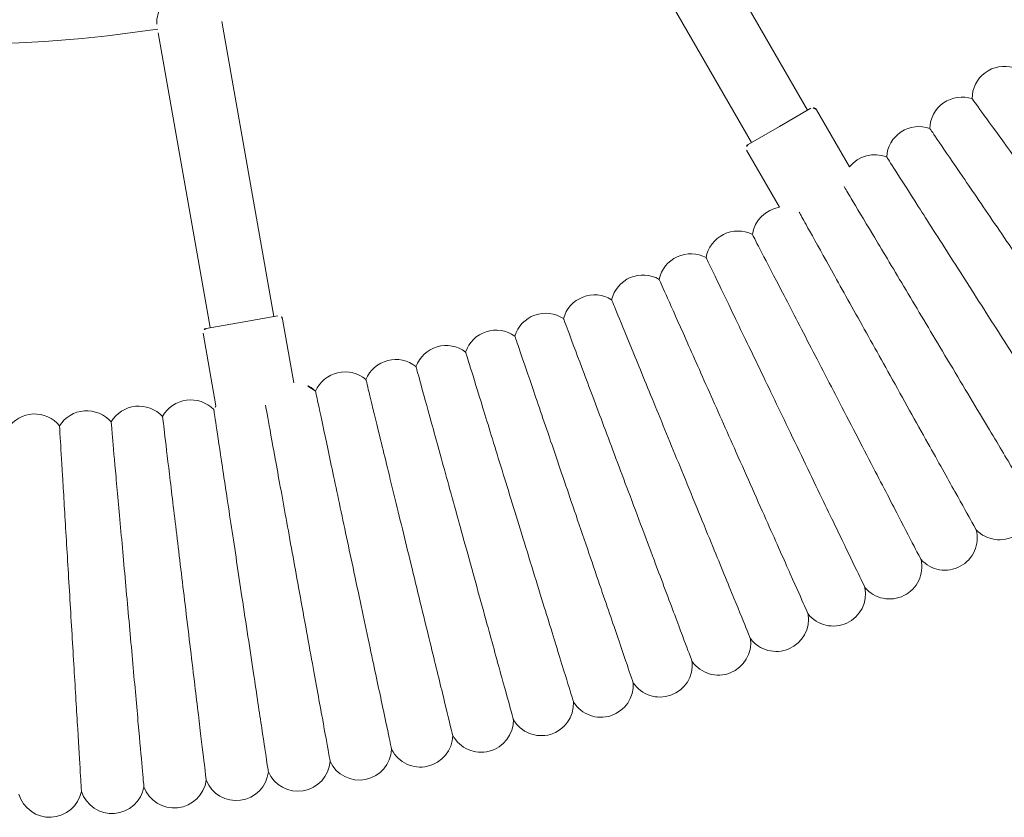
# Model space of a CAD drawing. Header units: metres. Extents: x 5515420 to 5516573, y 5683131 to 5683463.
# Tile 72 of 94: x 5516296.449 to 5516296.693, y 5683346.728 to 5683346.926. Entities that reach past the tile are written whole.
import ezdxf

# ---------------------------------------------------------------- set-up
doc = ezdxf.new("R2010")
doc.units = ezdxf.units.M
doc.layers.get('0').update_dxf_attribs({"linetype": 'CONTINUOUS', "lineweight": 18, "true_color": 0x000000})
doc.layers.add('A-Plac-Zabaw', color=81, linetype='CONTINUOUS')
doc.layers.get('0').off()

# ---------------------------------------------------------------- blocks, each defined once
blk = doc.blocks.new('Bocianie gniazdo-Junior')
at = {"lineweight": 0}
for p, q in [((34.68188040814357, 21.3417174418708), (36.09967854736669, 22.16028357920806)), ((34.69527786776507, 21.11851236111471), (28.27163112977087, 17.40981818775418)), ((35.09527786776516, 20.42569203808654), (34.64527786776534, 21.20511490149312)), ((35.54527786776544, 19.64626917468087), (35.09527786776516, 20.42569203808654)), ((35.68188040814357, 19.60966663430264), (37.09967854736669, 20.42823277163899)), ((29.07163112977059, 16.02417754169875), (35.49527786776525, 19.73287171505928)), ((39.86643031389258, 8.112710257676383), (41.4451705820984, 8.391084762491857)), ((39.80267917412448, 7.898383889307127), (32.49797762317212, 6.610367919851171)), ((39.941597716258, 7.110537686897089), (39.78531435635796, 7.996864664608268)), ((40.0978810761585, 6.224210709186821), (39.941597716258, 7.110537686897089)), ((40.21372666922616, 6.143094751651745), (42.02050366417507, 6.461678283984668)), ((32.77581470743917, 5.034675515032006), (40.08051625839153, 6.322691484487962))]:
    blk.add_line(p, q, dxfattribs=at)
for centre, radius, start, end in [((44.53495476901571, 25.87569203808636), 0.8000000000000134, 313.9589330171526, 106.0410669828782), ((34.40722402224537, 25.99798007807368), 0.7999999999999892, 163.6498119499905, 270.0644737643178), ((35.16869079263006, 24.94991098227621), 0.8000000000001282, 161.9355262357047, 268.3501880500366), ((45.28823039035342, 24.52470188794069), 0.8000000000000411, 312.2446473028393, 104.3267812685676), ((35.89846327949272, 23.87953133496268), 0.8000000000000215, 160.2212405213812, 266.6359023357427), ((46.00075336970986, 23.15178180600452), 0.8000000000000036, 310.530361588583, 102.6124955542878), ((36.59588823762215, 22.78779927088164), 0.8000000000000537, 158.5069548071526, 231.6647221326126), ((46.67188590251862, 21.75816074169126), 0.7999999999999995, 308.8160758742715, 100.8982098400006), ((34.7318804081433, 21.2551149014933), 0.09999999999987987, 119.9999999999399, 210.0000000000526), ((47.30102723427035, 20.34508617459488), 0.7999999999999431, 307.1017901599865, 99.18392412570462), ((37.89122792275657, 20.54420512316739), 0.799999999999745, 188.3352778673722, 261.4930451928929), ((35.63188040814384, 19.69626917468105), 0.100000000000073, 210.0000000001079, 299.9999999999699), ((38.48798314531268, 19.39435136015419), 0.8000000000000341, 153.3640976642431, 259.7787594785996), ((47.88761419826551, 18.91382299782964), 0.7999999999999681, 305.387504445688, 97.46963841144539), ((39.05007286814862, 18.2271600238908), 0.7999999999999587, 151.6498119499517, 258.0644737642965), ((48.43112171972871, 17.46565238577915), 0.7999999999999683, 303.6732187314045, 95.75535269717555), ((39.5769939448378, 17.04367590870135), 0.800000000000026, 149.9355262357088, 256.3501880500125), ((48.93106328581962, 16.0018706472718), 0.7999999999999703, 301.9589330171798, 94.04106698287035), ((40.06827470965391, 15.84495839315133), 0.7999999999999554, 148.2212405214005, 254.635902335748), ((49.3869913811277, 14.52378806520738), 0.7999999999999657, 300.2446473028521, 92.3267812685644), ((40.52347539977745, 14.63208049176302), 0.800000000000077, 146.5069548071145, 252.9216166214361), ((40.94218854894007, 13.40612789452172), 0.799999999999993, 144.7926690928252, 251.2073309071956), ((49.79849788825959, 13.03272772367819), 0.7999999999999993, 298.5303615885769, 90.61249555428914), ((41.32403935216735, 12.16819799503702), 0.7999999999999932, 143.0783833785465, 249.4930451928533), ((50.16521445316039, 11.53002432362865), 0.8000000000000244, 296.8160758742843, 88.8982098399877), ((41.66868600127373, 10.91939890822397), 0.8000000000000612, 141.3640976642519, 247.7787594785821), ((50.48681281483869, 10.01702298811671), 0.7999999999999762, 295.1017901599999, 87.1839241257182), ((41.97581999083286, 9.660848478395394), 0.7999999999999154, 139.649811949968, 246.0644737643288), ((50.76300509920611, 8.495078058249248), 0.8000000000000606, 293.3875044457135, 85.46963841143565), ((42.2451663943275, 8.393673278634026), 0.7999999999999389, 137.9355262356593, 180.1853891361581), ((39.8837951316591, 8.014229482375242), 0.100000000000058, 100.0000000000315, 189.9999999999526), ((50.99354407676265, 6.965551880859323), 0.7999999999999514, 291.6732187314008, 83.75535269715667), ((42.66956607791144, 5.837992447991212), 0.8000000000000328, 134.5069548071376, 240.921616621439), ((42.4764841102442, 7.11900760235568), 0.7999999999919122, 235.2514786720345, 242.6359023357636), ((40.19636185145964, 6.241575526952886), 0.100000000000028, 190.0000000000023, 279.9999999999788), ((51.17822338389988, 5.429813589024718), 0.8000000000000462, 289.9589330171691, 82.04106698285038), ((42.82423946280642, 4.551774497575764), 0.8000000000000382, 132.7926690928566, 239.2073309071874), ((-0.2385586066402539, 0.0256920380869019), 33.30000000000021, 351.3766076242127, 8.623392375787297), ((51.3168777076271, 3.889237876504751), 0.7999999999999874, 288.244647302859, 80.32678126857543), ((42.94036581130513, 3.261505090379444), 0.8000000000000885, 131.0783833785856, 237.4930451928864), ((51.40938293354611, 2.345203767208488), 0.7999999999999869, 286.5303615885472, 78.6124955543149), ((43.0178411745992, 1.968339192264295), 0.7999999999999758, 129.3640976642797, 235.7787594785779)]:
    blk.add_arc(centre, radius, start, end, dxfattribs=at)
for points, knots in [([(38.20340349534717, 27.95541236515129), (37.72447747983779, 27.60745224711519), (37.24727753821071, 27.26074619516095), (36.34826887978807, 26.60757817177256), (35.93545518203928, 26.30765146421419), (35.23048169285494, 25.79545824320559), (34.9454790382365, 25.58839169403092), (34.54323779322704, 25.29614632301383), (34.42998094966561, 25.21386040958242), (34.40907734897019, 25.19867305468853), (34.40812425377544, 25.19798059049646), (34.40812424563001, 25.19798058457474)], [0, 0, 0, 0, 1.776836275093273, 1.776836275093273, 3.561561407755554, 3.561561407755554, 5.352037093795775, 5.352037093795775, 7.144285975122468, 7.144285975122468, 7.324569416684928, 7.324569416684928, 7.324569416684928, 7.324569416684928]), ([(43.49763817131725, 27.96543678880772), (43.49763540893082, 27.96543502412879), (43.43519739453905, 27.92554810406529), (43.15722041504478, 27.74796965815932), (42.91022100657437, 27.59018043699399), (42.26033907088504, 27.17502007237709), (41.86645969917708, 26.9234003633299), (41.17390417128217, 26.48097907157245), (40.91149564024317, 26.3133461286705), (40.36725052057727, 25.96566912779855), (40.08702138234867, 25.78665194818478), (39.80491066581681, 25.60643277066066)], [21.67347738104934, 21.67347738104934, 21.67347738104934, 21.67347738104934, 23.11543581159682, 23.11543581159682, 24.91656177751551, 24.91656177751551, 26.69231811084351, 26.69231811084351, 27.68926990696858, 27.68926990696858, 28.69405322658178, 28.69405322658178, 28.69405322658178, 28.69405322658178]), ([(39.02172871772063, 26.7929027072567), (38.53260766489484, 26.45942561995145), (38.04524942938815, 26.12715040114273), (37.12710331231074, 25.5011689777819), (36.70550192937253, 25.21372602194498), (35.98552146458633, 24.72285165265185), (35.69445187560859, 24.52440376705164), (35.2836480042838, 24.24432242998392), (35.16798022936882, 24.16546147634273), (35.14663164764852, 24.15090625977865), (35.14565826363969, 24.15024261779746), (35.14565825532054, 24.15024261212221)], [0, 0, 0, 0, 1.77683627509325, 1.77683627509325, 3.561561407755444, 3.561561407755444, 5.352037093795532, 5.352037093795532, 7.144285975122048, 7.144285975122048, 7.324569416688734, 7.324569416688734, 7.324569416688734, 7.324569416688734]), ([(44.31389375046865, 26.64454314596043), (44.31389093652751, 26.64454146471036), (44.25028763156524, 26.60654025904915), (43.96712272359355, 26.4373571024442), (43.71551352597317, 26.28702760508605), (43.05350274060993, 25.89149457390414), (42.65227233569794, 25.65177056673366), (41.94679153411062, 25.23026540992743), (41.67948563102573, 25.07055756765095), (41.12508317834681, 24.7393175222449), (40.83962407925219, 24.56876365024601), (40.55224828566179, 24.39706460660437)], [21.67347738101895, 21.67347738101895, 21.67347738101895, 21.67347738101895, 23.11543581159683, 23.11543581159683, 24.9165617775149, 24.9165617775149, 26.69231811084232, 26.69231811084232, 27.68926990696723, 27.68926990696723, 28.69405322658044, 28.69405322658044, 28.69405322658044, 28.69405322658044]), ([(39.80491066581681, 25.60643277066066), (39.30603240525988, 25.28773722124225), (38.80895212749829, 24.97019026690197), (37.8724904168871, 24.37195578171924), (37.44247873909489, 24.09725387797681), (36.70813577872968, 23.62813775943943), (36.41125980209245, 23.43848617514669), (35.99226102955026, 23.17081958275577), (35.87428586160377, 23.09545418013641), (35.85251140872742, 23.08154413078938), (35.85151860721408, 23.08090990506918), (35.8515185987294, 23.08090989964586)], [0, 0, 0, 0, 1.776836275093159, 1.776836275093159, 3.561561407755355, 3.561561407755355, 5.352037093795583, 5.352037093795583, 7.14428597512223, 7.14428597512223, 7.324569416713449, 7.324569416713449, 7.324569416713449, 7.324569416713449]), ([(45.09026885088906, 25.29982202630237), (45.09026598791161, 25.29982042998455), (45.025554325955, 25.26373895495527), (44.73745496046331, 25.10310252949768), (44.48146119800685, 24.96036732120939), (43.80791415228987, 24.58481567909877), (43.39969186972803, 24.35720195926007), (42.681917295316, 23.95699024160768), (42.40995329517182, 23.80535046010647), (41.84588977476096, 23.49084387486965), (41.55545623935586, 23.32890597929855), (41.26307260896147, 23.16588076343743)], [21.67347738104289, 21.67347738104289, 21.67347738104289, 21.67347738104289, 23.11543581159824, 23.11543581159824, 24.91656177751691, 24.91656177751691, 26.69231811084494, 26.69231811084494, 27.6892699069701, 27.6892699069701, 28.69405322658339, 28.69405322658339, 28.69405322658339, 28.69405322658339]), ([(40.5522482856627, 24.39706460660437), (40.04405938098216, 24.09343587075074), (39.53770201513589, 23.79090142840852), (38.5837629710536, 23.22094938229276), (38.14572591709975, 22.95923442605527), (37.39767779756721, 22.51229648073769), (37.09526117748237, 22.33161096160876), (36.73893784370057, 22.11871768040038), (36.63779690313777, 22.05828878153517), (36.58054290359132, 22.02408110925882)], [0, 0, 0, 0, 1.776836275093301, 1.776836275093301, 3.561561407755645, 3.561561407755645, 5.352037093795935, 5.352037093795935, 6.552547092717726, 6.552547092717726, 6.552547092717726, 6.552547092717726]), ([(45.82606851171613, 23.93247713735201), (45.82606560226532, 23.93247562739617), (45.76030350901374, 23.8983461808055), (45.46752757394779, 23.74640027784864), (45.20737839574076, 23.61138712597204), (44.52289800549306, 23.25615304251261), (44.10804925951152, 23.04085335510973), (43.37862341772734, 22.66229332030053), (43.10224476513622, 22.51885733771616), (42.5290250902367, 22.22136573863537), (42.23387709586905, 22.06818877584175), (41.93674735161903, 21.91398331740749)], [21.67347738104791, 21.67347738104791, 21.67347738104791, 21.67347738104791, 23.11543581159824, 23.11543581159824, 24.91656177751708, 24.91656177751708, 26.69231811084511, 26.69231811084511, 27.68926990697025, 27.68926990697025, 28.69405322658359, 28.69405322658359, 28.69405322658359, 28.69405322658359]), ([(41.26307260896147, 23.16588076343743), (40.74602795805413, 22.87759062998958), (40.23084676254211, 22.59033950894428), (39.26028428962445, 22.04918008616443), (38.81461396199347, 21.80068634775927), (38.05353028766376, 21.37632664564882), (37.74584372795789, 21.20476892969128), (37.38331107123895, 21.00263051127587), (37.28040763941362, 20.94525433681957), (37.22215592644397, 20.91277475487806)], [0, 0, 0, 0, 1.776836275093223, 1.776836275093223, 3.561561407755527, 3.561561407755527, 5.352037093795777, 5.352037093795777, 6.552547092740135, 6.552547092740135, 6.552547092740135, 6.552547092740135]), ([(46.52063409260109, 22.54373243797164), (46.52063113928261, 22.54373101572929), (46.45387748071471, 22.51158414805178), (46.15668705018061, 22.36846477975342), (45.89261532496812, 22.24129453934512), (45.19781429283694, 21.90669599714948), (44.77671042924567, 21.70390306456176), (44.03628625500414, 21.34733357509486), (43.75574034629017, 21.21222978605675), (43.17387762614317, 20.93201946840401), (42.87427937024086, 20.78774055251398), (42.57266948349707, 20.6424928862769)], [21.67347738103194, 21.67347738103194, 21.67347738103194, 21.67347738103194, 23.11543581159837, 23.11543581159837, 24.91656177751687, 24.91656177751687, 26.69231811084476, 26.69231811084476, 27.6892699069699, 27.6892699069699, 28.69405322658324, 28.69405322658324, 28.69405322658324, 28.69405322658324]), ([(41.93674735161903, 21.91398331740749), (41.41130977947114, 21.6412898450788), (40.88776591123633, 21.36957917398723), (39.90144879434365, 20.8576967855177), (39.4485441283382, 20.622646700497), (38.6751061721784, 20.22124510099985), (38.36242509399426, 20.05896875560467), (37.92111963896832, 19.829938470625), (37.79686370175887, 19.76545167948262), (37.77393001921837, 19.75354947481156), (37.77288436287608, 19.75300679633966), (37.77288435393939, 19.75300679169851)], [0, 0, 0, 0, 1.776836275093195, 1.776836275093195, 3.561561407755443, 3.561561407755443, 5.352037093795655, 5.352037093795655, 7.144285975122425, 7.144285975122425, 7.32456941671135, 7.32456941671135, 7.32456941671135, 7.32456941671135]), ([(47.17334386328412, 21.13483104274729), (47.17334086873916, 21.13482970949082), (47.1056553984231, 21.10469419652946), (46.80431649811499, 20.97052947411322), (46.53655860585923, 20.85131597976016), (45.8320588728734, 20.53765248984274), (45.40507683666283, 20.3475478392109), (44.65431710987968, 20.01328807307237), (44.36985507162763, 19.88663741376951), (43.77987015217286, 19.62395920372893), (43.47608981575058, 19.48870748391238), (43.17026976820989, 19.35254762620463)], [21.67347738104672, 21.67347738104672, 21.67347738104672, 21.67347738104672, 23.11543581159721, 23.11543581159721, 24.91656177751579, 24.91656177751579, 26.69231811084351, 26.69231811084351, 27.6892699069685, 27.6892699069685, 28.69405322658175, 28.69405322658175, 28.69405322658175, 28.69405322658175]), ([(42.57266948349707, 20.6424928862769), (42.03930932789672, 20.385640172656), (41.50787142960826, 20.12971316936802), (40.50668255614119, 19.64756601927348), (40.04694896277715, 19.42616998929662), (39.26184905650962, 19.04808580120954), (38.94445335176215, 18.89523608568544), (38.49649386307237, 18.67951016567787), (38.37036438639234, 18.61876941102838), (38.34708490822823, 18.6075586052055), (38.34602348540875, 18.60704745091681), (38.34602347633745, 18.60704744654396)], [0, 0, 0, 0, 1.77683627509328, 1.77683627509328, 3.561561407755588, 3.561561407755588, 5.352037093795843, 5.352037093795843, 7.144285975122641, 7.144285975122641, 7.324569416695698, 7.324569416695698, 7.324569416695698, 7.324569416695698]), ([(47.78361356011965, 19.70703410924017), (47.78361052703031, 19.70703286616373), (47.71505383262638, 19.67893568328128), (47.40983620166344, 19.5538457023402), (47.13863182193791, 19.44269566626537), (46.42506401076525, 19.1502479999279), (45.99258600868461, 18.97300180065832), (45.23216276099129, 18.66135096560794), (44.94403922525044, 18.54326680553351), (44.34646022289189, 18.29835583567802), (44.03876973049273, 18.17225238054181), (43.7290132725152, 18.04530221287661)], [21.67347738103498, 21.67347738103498, 21.67347738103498, 21.67347738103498, 23.1154358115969, 23.1154358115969, 24.91656177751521, 24.91656177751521, 26.69231811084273, 26.69231811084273, 27.68926990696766, 27.68926990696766, 28.69405322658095, 28.69405322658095, 28.69405322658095, 28.69405322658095]), ([(43.17026976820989, 19.35254762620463), (42.62946445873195, 19.11176558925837), (42.09060823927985, 18.87185134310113), (41.07544380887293, 18.41987101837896), (40.60929281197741, 18.21232722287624), (39.81323372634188, 17.85789888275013), (39.49140750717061, 17.71461261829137), (39.03719496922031, 17.51238416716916), (38.90930485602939, 17.455443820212), (38.88570042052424, 17.44493444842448), (38.88462418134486, 17.44445527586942), (38.88462417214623, 17.44445527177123)], [0, 0, 0, 0, 1.77683627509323, 1.77683627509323, 3.561561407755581, 3.561561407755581, 5.352037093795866, 5.352037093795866, 7.144285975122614, 7.144285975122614, 7.324569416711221, 7.324569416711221, 7.324569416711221, 7.324569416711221]), ([(48.35089690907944, 18.26161970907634), (48.35089384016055, 18.26161855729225), (48.28152728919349, 18.2355848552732), (47.97270413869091, 18.11968158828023), (47.69829603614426, 18.01669450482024), (46.9762988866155, 17.74572444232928), (46.5387120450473, 17.58149535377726), (45.7693059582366, 17.29273241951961), (45.4777788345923, 17.18332045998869), (44.87314066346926, 16.95639595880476), (44.56181543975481, 16.83955364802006), (44.24839984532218, 16.72192680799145)], [21.67347738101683, 21.67347738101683, 21.67347738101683, 21.67347738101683, 23.1154358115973, 23.1154358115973, 24.91656177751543, 24.91656177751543, 26.69231811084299, 26.69231811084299, 27.68926990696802, 27.68926990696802, 28.69405322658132, 28.69405322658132, 28.69405322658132, 28.69405322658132]), ([(43.7290132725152, 18.04530221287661), (43.18124690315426, 17.8208063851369), (42.63545471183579, 17.59711965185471), (41.60722343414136, 17.1757107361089), (41.13507230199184, 16.98220495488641), (40.32876661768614, 16.65174972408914), (40.002797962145, 16.51815517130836), (39.54273895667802, 16.3296052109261), (39.41320268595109, 16.27651624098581), (39.38929442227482, 16.26671771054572), (39.38820433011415, 16.26627094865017), (39.38820432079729, 16.26627094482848)], [0, 0, 0, 0, 1.776836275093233, 1.776836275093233, 3.561561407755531, 3.561561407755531, 5.352037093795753, 5.352037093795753, 7.144285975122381, 7.144285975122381, 7.324569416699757, 7.324569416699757, 7.324569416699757, 7.324569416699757]), ([(44.24839984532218, 16.72192680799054), (43.69416274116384, 16.51391814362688), (43.14192313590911, 16.3066591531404), (42.10154541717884, 15.91619886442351), (41.62381678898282, 15.73690431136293), (40.80798625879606, 15.43071799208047), (40.47816695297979, 15.30693473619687), (40.01267329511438, 15.13223204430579), (39.88160681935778, 15.08304197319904), (39.85741612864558, 15.07396305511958), (39.85631315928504, 15.07354910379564), (39.85631314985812, 15.07354910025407)], [0, 0, 0, 0, 1.776836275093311, 1.776836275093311, 3.561561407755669, 3.561561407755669, 5.352037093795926, 5.352037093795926, 7.144285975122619, 7.144285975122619, 7.324569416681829, 7.324569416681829, 7.324569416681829, 7.324569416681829]), ([(48.87468611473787, 16.79988168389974), (48.87468301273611, 16.79988062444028), (48.80456869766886, 16.77593370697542), (48.49241646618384, 16.6693209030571), (48.2150502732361, 16.574588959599), (47.4852700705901, 16.32533905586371), (47.04296608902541, 16.17427408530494), (46.26526588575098, 15.90865753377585), (45.97059613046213, 15.80801571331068), (45.35944002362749, 15.59928080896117), (45.0447587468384, 15.49180423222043), (44.72796456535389, 15.38360601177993)], [21.67347738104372, 21.67347738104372, 21.67347738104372, 21.67347738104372, 23.11543581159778, 23.11543581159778, 24.91656177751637, 24.91656177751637, 26.69231811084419, 26.69231811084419, 27.68926990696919, 27.68926990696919, 28.69405322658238, 28.69405322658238, 28.69405322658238, 28.69405322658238]), ([(44.72796456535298, 15.38360601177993), (44.16775284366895, 15.1922707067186), (43.60956015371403, 15.00162498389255), (42.55796727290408, 14.64246283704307), (42.07508878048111, 14.47754000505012), (41.25046368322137, 14.19589667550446), (40.91708896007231, 14.08203551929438), (40.44657732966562, 13.92133647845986), (40.3140979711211, 13.87608933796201), (40.28964650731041, 13.86773815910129), (40.28853164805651, 13.86735738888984), (40.28853163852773, 13.86735738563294)], [0, 0, 0, 0, 1.776836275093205, 1.776836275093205, 3.561561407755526, 3.561561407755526, 5.352037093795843, 5.352037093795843, 7.144285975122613, 7.144285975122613, 7.32456941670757, 7.32456941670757, 7.32456941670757, 7.32456941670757]), ([(49.35451231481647, 15.3231284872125), (49.35450918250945, 15.32312752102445), (49.28370986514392, 15.30128882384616), (48.96850797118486, 15.20406191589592), (48.68843196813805, 15.11766991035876), (47.95152196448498, 14.89036327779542), (47.50489676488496, 14.75259764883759), (46.71959859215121, 14.51036524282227), (46.42204997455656, 14.4185836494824), (45.80492299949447, 14.22822518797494), (45.48716735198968, 14.13021055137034), (45.16727815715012, 14.03153780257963)], [21.67347738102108, 21.67347738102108, 21.67347738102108, 21.67347738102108, 23.11543581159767, 23.11543581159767, 24.91656177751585, 24.91656177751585, 26.69231811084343, 26.69231811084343, 27.68926990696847, 27.68926990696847, 28.6940532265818, 28.6940532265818, 28.6940532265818, 28.6940532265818]), ([(45.16727815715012, 14.03153780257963), (44.6015932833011, 13.85704712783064), (44.03794716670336, 13.68318532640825), (42.97608044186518, 13.35564282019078), (42.48848432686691, 13.20523933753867), (41.65580281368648, 12.94839110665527), (41.31917108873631, 12.84455397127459), (40.84406265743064, 12.6980024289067), (40.71028900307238, 12.65673872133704), (40.68559865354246, 12.64912275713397), (40.68447290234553, 12.64877550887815), (40.68447289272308, 12.64877550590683)], [0, 0, 0, 0, 1.776836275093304, 1.776836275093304, 3.561561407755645, 3.561561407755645, 5.35203709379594, 5.35203709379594, 7.144285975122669, 7.144285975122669, 7.324569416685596, 7.324569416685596, 7.324569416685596, 7.324569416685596]), ([(49.78994599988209, 13.83268201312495), (49.78994284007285, 13.83268114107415), (49.71852189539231, 13.81297021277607), (49.4005524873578, 13.72521623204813), (49.11801738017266, 13.64724149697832), (48.37463720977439, 13.44208160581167), (47.92409058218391, 13.31773863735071), (47.13189738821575, 13.09910720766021), (46.83173625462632, 13.01626799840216), (46.20919082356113, 12.84445637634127), (45.8886452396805, 12.75599141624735), (45.5659473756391, 12.66693246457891)], [21.67347738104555, 21.67347738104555, 21.67347738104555, 21.67347738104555, 23.1154358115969, 23.1154358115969, 24.91656177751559, 24.91656177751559, 26.69231811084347, 26.69231811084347, 27.68926990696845, 27.68926990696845, 28.69405322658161, 28.69405322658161, 28.69405322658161, 28.69405322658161]), ([(45.5659473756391, 12.66693246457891), (44.99529571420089, 12.50944261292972), (44.42670071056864, 12.35252036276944), (43.35551065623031, 12.05689069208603), (42.86363338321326, 11.92114119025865), (42.02364081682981, 11.68931797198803), (41.68405342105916, 11.59559780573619), (41.20477347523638, 11.46332494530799), (41.06982527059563, 11.4260816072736), (41.04491813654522, 11.4192076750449), (41.04378250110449, 11.41889425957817), (41.04378249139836, 11.41889425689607)], [0, 0, 0, 0, 1.776836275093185, 1.776836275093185, 3.561561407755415, 3.561561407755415, 5.352037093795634, 5.352037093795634, 7.144285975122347, 7.144285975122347, 7.324569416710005, 7.324569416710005, 7.324569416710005, 7.324569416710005]), ([(50.18059739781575, 12.32987641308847), (50.18059421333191, 12.32987563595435), (50.10861557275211, 12.3123101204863), (49.78816327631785, 12.23410761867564), (49.50342197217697, 12.16461995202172), (48.75423706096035, 11.98179044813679), (48.30017230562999, 11.87098144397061), (47.5017932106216, 11.67614669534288), (47.19928824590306, 11.60232402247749), (46.57188162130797, 11.44921303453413), (46.24883303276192, 11.37037693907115), (45.92361535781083, 11.29101150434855)], [21.67347738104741, 21.67347738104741, 21.67347738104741, 21.67347738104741, 23.11543581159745, 23.11543581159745, 24.91656177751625, 24.91656177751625, 26.69231811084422, 26.69231811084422, 27.68926990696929, 27.68926990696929, 28.69405322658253, 28.69405322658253, 28.69405322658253, 28.69405322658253]), ([(45.92361535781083, 11.29101150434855), (45.34850771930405, 11.15066345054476), (44.77547279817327, 11.01082121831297), (43.69591827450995, 10.74736901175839), (43.20020014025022, 10.62639500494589), (42.35364842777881, 10.41980431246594), (42.0114093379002, 10.33628500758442), (41.52838689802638, 10.21840923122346), (41.39238494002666, 10.1852196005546), (41.36728331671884, 10.179093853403), (41.36613881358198, 10.17881455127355), (41.36613880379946, 10.17881454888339)], [0, 0, 0, 0, 1.776836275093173, 1.776836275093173, 3.561561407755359, 3.561561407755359, 5.352037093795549, 5.352037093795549, 7.144285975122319, 7.144285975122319, 7.324569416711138, 7.324569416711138, 7.324569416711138, 7.324569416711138]), ([(50.52611682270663, 10.81605690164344), (50.52611361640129, 10.81605622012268), (50.45364171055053, 10.80065184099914), (50.13099337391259, 10.73207081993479), (49.84430075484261, 10.67113242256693), (49.08998172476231, 10.51079696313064), (48.6328052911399, 10.41362111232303), (47.82895495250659, 10.2427574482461), (47.52437693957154, 10.17801739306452), (46.89267073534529, 10.04374409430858), (46.56740831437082, 9.97460743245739), (46.23996194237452, 9.905006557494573)], [21.67347738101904, 21.67347738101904, 21.67347738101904, 21.67347738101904, 23.11543581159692, 23.11543581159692, 24.916561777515, 24.916561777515, 26.69231811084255, 26.69231811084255, 27.68926990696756, 27.68926990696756, 28.69405322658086, 28.69405322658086, 28.69405322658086, 28.69405322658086]), ([(46.23996194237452, 9.905006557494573), (45.6609131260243, 9.781925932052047), (45.0839512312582, 9.659288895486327), (43.99699858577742, 9.428249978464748), (43.49788332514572, 9.322159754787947), (42.64553024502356, 9.140986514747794), (42.3009458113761, 9.067742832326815), (41.81461324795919, 8.964369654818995), (41.67767927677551, 8.935263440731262), (41.6524056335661, 8.929891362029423), (41.65125328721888, 8.929646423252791), (41.65125327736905, 8.929646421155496)], [0, 0, 0, 0, 1.776836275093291, 1.776836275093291, 3.561561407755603, 3.561561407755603, 5.3520370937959, 5.3520370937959, 7.144285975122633, 7.144285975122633, 7.324569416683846, 7.324569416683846, 7.324569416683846, 7.324569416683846]), ([(50.82619498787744, 9.29257855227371), (50.82619179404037, 9.292577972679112), (50.7528205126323, 9.279263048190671), (50.42705946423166, 9.220146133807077), (50.13873739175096, 9.167823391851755), (49.3804531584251, 9.03021509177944), (48.92085096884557, 8.946809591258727), (48.11273707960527, 8.800158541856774), (47.80647708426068, 8.744580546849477), (47.17119825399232, 8.629294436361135), (46.84404923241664, 8.569925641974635), (46.5147039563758, 8.510158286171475)], [21.67350591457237, 21.67350591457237, 21.67350591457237, 21.67350591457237, 23.12008456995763, 23.12008456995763, 24.91851388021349, 24.91851388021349, 26.69284122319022, 26.69284122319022, 27.68938333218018, 27.68938333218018, 28.69405474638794, 28.69405474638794, 28.69405474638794, 28.69405474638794]), ([(46.5147039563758, 8.510158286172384), (45.93182217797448, 8.404380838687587), (45.35104667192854, 8.298985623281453), (44.25690884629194, 8.100428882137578), (43.75452642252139, 8.009259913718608), (42.89691590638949, 7.853626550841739), (42.55039051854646, 7.79074146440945), (42.17242681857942, 7.722151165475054), (42.07075567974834, 7.703700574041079), (42.00244695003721, 7.691304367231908)], [0, 0, 0, 0, 1.778087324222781, 1.778087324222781, 3.564403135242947, 3.564403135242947, 5.356262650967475, 5.356262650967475, 6.337973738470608, 6.337973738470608, 6.337973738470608, 6.337973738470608]), ([(51.08056328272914, 7.760805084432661), (51.08056014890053, 7.760804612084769), (51.00575916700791, 7.749530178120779), (50.67566566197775, 7.699776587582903), (50.3860645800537, 7.656126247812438), (49.62511880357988, 7.54143212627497), (49.1638392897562, 7.471905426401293), (48.35278465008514, 7.34965860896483), (48.0452657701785, 7.303307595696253), (47.40718930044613, 7.207133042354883), (47.07849527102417, 7.157590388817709), (46.7475954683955, 7.10771526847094)], [21.6735705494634, 21.6735705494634, 21.6735705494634, 21.6735705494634, 23.13048073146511, 23.13048073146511, 24.92285198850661, 24.92285198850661, 26.69402515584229, 26.69402515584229, 27.68964845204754, 27.68964845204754, 28.694058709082, 28.694058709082, 28.694058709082, 28.694058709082]), ([(46.7475954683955, 7.10771526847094), (46.16089045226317, 7.019283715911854), (45.57631797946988, 6.931173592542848), (44.47501526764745, 6.765178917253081), (43.96941186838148, 6.688971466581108), (43.1070265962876, 6.558987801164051), (42.75898878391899, 6.506529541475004), (42.26959918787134, 6.432765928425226), (42.13285931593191, 6.412155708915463), (42.1097368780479, 6.408670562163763), (42.10876941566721, 6.408524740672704), (42.10876940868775, 6.408524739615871)], [0, 0, 0, 0, 1.780879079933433, 1.780879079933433, 3.570780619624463, 3.570780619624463, 5.365783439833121, 5.365783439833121, 7.160420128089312, 7.160420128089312, 7.324692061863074, 7.324692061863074, 7.324692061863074, 7.324692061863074]), ([(51.28899401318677, 6.222107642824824), (51.28899096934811, 6.222107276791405), (51.21257473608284, 6.212917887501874), (50.87782782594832, 6.172663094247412), (50.58726261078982, 6.137721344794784), (49.8246019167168, 6.046008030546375), (49.36217951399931, 5.990399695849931), (48.54913407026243, 5.892627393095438), (48.24069289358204, 5.855535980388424), (47.6004798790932, 5.778547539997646), (47.27056039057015, 5.738873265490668), (46.93842800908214, 5.698932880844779)], [21.67365082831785, 21.67365082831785, 21.67365082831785, 21.67365082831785, 23.14313624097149, 23.14313624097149, 24.92808144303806, 24.92808144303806, 26.69548999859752, 26.69548999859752, 27.68999093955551, 27.68999093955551, 28.69406454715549, 28.69406454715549, 28.69406454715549, 28.69406454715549]), ([(46.93842800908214, 5.698932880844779), (46.3482192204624, 5.627957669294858), (45.76017095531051, 5.557242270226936), (44.65228619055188, 5.42401423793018), (44.14373851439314, 5.362859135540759), (43.27721573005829, 5.258655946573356), (42.9280219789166, 5.216663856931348), (42.43857829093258, 5.157806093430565), (42.30273561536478, 5.141470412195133), (42.28157798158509, 5.138926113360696), (42.28076153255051, 5.138827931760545), (42.28076152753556, 5.138827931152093)], [0, 0, 0, 0, 1.784267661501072, 1.784267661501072, 3.5785900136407, 3.5785900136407, 5.377514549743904, 5.377514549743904, 7.174214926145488, 7.174214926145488, 7.324799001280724, 7.324799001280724, 7.324799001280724, 7.324799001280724]), ([(32.56601019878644, 4.99768131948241), (32.52866074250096, 4.991093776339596), (32.48263619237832, 4.992754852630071), (32.36560035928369, 5.011985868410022), (32.29355545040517, 5.032644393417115), (32.11627563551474, 5.095713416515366), (32.00878964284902, 5.143418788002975), (31.81139058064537, 5.23504993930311), (31.72698255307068, 5.275716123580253), (31.58995790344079, 5.329659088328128), (31.53550922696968, 5.345386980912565), (31.47727924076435, 5.348192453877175), (31.4681863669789, 5.348162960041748), (31.45344499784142, 5.347274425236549), (31.44775333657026, 5.346714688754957), (31.43756462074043, 5.345313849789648), (31.43305814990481, 5.344545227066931), (31.4234217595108, 5.342583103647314), (31.41833194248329, 5.341342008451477), (31.40426032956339, 5.337354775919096), (31.3955388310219, 5.334217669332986), (31.36288484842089, 5.320137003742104), (31.33308584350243, 5.302006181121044), (31.26390627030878, 5.234017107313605), (31.23105949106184, 5.189417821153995), (31.15367510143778, 5.061255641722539), (31.1158287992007, 4.970784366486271), (31.095655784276, 4.865642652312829), (31.09404837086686, 4.837955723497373), (31.09750889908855, 4.815355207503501)], [6.578726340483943, 6.578726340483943, 6.578726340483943, 6.578726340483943, 6.799532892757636, 6.799532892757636, 7.0699356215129, 7.0699356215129, 7.438133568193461, 7.438133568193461, 7.760147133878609, 7.760147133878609, 8.041766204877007, 8.041766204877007, 8.0949389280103, 8.0949389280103, 8.129321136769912, 8.129321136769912, 8.157443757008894, 8.157443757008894, 8.190413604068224, 8.190413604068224, 8.25040472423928, 8.25040472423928, 8.423170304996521, 8.423170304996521, 8.607386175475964, 8.607386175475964, 8.91919766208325, 8.91919766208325, 9.0506893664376, 9.0506893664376, 9.0506893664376, 9.0506893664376]), ([(51.45130060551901, 4.677863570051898), (51.45130050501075, 4.677863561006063), (51.44746977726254, 4.677518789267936), (51.39739253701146, 4.673011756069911), (51.23835884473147, 4.658698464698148), (50.70709873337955, 4.610884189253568), (50.34445578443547, 4.578245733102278), (49.4631684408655, 4.498928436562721), (48.9557434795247, 4.453259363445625), (47.85839985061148, 4.354496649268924), (47.27953453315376, 4.302397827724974), (46.1215096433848, 4.198173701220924), (45.55336605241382, 4.147039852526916), (44.49915145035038, 4.052158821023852), (44.02349997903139, 4.009349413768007), (43.22692739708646, 3.937656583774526), (42.91473642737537, 3.909558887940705), (42.51367585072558, 3.873462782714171), (42.4146935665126, 3.864554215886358), (42.41469309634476, 3.864554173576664)], [-21.67375659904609, -21.67375659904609, -21.67375659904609, -21.67375659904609, -21.34526106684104, -21.34526106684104, -19.5321935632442, -19.5321935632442, -17.75647304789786, -17.75647304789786, -16.00549057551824, -16.00549057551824, -14.26100039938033, -14.26100039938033, -12.51227265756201, -12.51227265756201, -10.75314879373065, -10.75314879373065, -8.980058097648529, -8.980058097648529, -7.324941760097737, -7.324941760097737, -7.324941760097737, -7.324941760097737]), ([(51.56733777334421, 3.12945517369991), (51.56733771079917, 3.129455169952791), (51.56443202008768, 3.129281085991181), (51.52114471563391, 3.126687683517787), (51.3635352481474, 3.117245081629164), (50.8295723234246, 3.085254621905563), (50.46402733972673, 3.063354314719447), (49.57699396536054, 3.010210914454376), (49.06808910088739, 2.979721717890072), (47.97002141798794, 2.91393495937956), (47.39224618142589, 2.879319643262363), (46.23760732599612, 2.810143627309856), (45.67158100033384, 2.776232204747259), (44.62019640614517, 2.713242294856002), (44.14502458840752, 2.684774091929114), (43.34565689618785, 2.636882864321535), (43.03040729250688, 2.617995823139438), (42.61481852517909, 2.593097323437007), (42.51044446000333, 2.586844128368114), (42.51044422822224, 2.586844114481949)], [-21.67402067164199, -21.67402067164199, -21.67402067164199, -21.67402067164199, -21.38830668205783, -21.38830668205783, -19.55097450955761, -19.55097450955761, -17.75969695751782, -17.75969695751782, -16.00703809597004, -16.00703809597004, -14.26934999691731, -14.26934999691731, -12.53218181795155, -12.53218181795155, -10.78582281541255, -10.78582281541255, -9.022323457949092, -9.022323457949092, -7.325307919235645, -7.325307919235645, -7.325307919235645, -7.325307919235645])]:
    blk.add_open_spline(points, degree=3, knots=knots, dxfattribs=at)

msp = doc.modelspace()

# ---------------------------------------------------------------- block references
at = {"layer": 'A-Plac-Zabaw', "xscale": 0.01, "yscale": 0.01, "zscale": 0.01, "rotation": 270.0000000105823}
msp.add_blockref('Bocianie gniazdo-Junior', (5516296.432932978, 5683347.250074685), dxfattribs=at)

doc.saveas('drawing.dxf')
